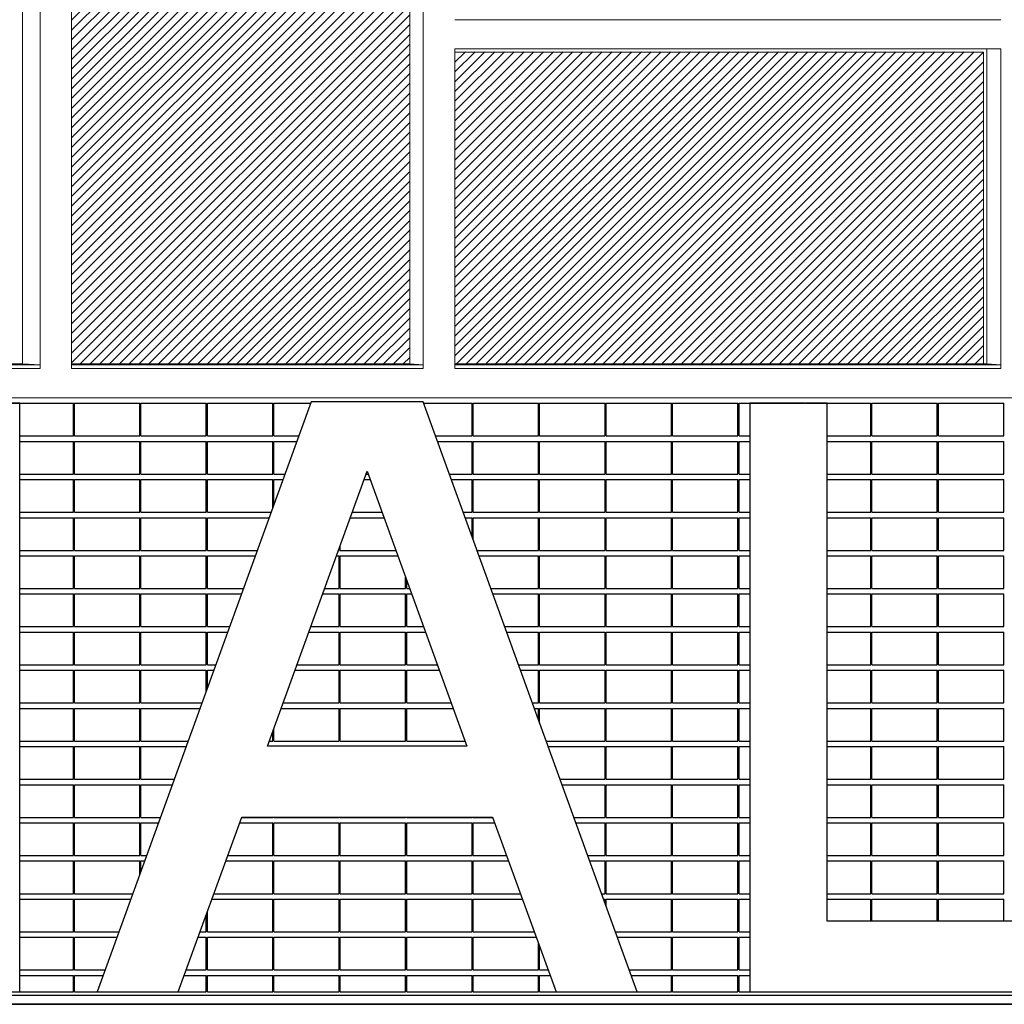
# Model space of a CAD drawing. Header units: millimetres. Extents: x 614675 to 1010864, y -150593 to -87691.
# Tile 30 of 194: x 752666 to 761704, y -137926 to -128892. Entities that reach past the tile are written whole.
import ezdxf

# ---------------------------------------------------------------- set-up
doc = ezdxf.new("R2010")
doc.units = ezdxf.units.MM
doc.header["$LTSCALE"] = 0.05
doc.layers.get('0').update_dxf_attribs({"lineweight": 0})
doc.layers.add('A-20--F1-WALLS', color=5, linetype='Continuous')
doc.layers.add('A-20--F3-WALLS', color=250, linetype='Continuous')
doc.layers.add('A-Elev', color=111, linetype='Continuous', lineweight=25)
doc.layers.add('A-Sect-Thin', color=31, linetype='Continuous', lineweight=25)

# ---------------------------------------------------------------- blocks, each defined once
blk = doc.blocks.new('*U343')
at = {"layer": 'A-Sect-Thin', "color": 252, "linetype": 'Continuous', "lineweight": 25}
for points in [[(70481.5, 4348), (69381.5, 4348), (69381.5, -1053.9), (70081.5, -1053.9), (70081.5, 3661.3), (71789.9, -1053.9), (72414.9, -1053.9), (73931.5, 3785.2), (73931.5, -1053.9), (74631.5, -1053.9), (74631.5, 4348), (73531.5, 4348), (72116.9, -165.7)], [(78332, 4361.1), (77305.1, 4361.1), (75340.4, -1053.9), (76085, -1053.9), (76667.4, 551.1), (78969.8, 551.1), (79552.1, -1053.9), (80296.8, -1053.9)], [(82041.5, 4348), (81331.5, 4348), (81331.5, -1053.9), (84691.5, -1053.9), (84691.5, -403.9), (82041.5, -403.9)], [(77818.6, 3723.9), (78733.6, 1202.1), (76903.6, 1202.1)]]:
    blk.add_lwpolyline(points, close=True, dxfattribs=at)
for points in [[(74521.7, 4348), (74631.5, 4348)], [(74631.5, 4348), (75121.7, 4348)], [(75121.7, 4048), (75121.7, 4348)], [(75131.7, 4048), (75131.7, 4348)], [(75131.7, 4348), (75731.7, 4348)], [(75731.7, 4048), (75731.7, 4348)], [(75741.7, 4048), (75741.7, 4348)], [(75741.7, 4348), (76341.7, 4348)], [(76341.7, 4048), (76341.7, 4348)], [(76351.7, 4048), (76351.7, 4348)], [(76351.7, 4348), (76951.7, 4348)], [(76951.7, 4048), (76951.7, 4348)], [(76961.7, 4048), (76961.7, 4348)], [(76961.7, 4348), (77300.4, 4348)], [(78336.8, 4348), (78781.7, 4348)], [(78781.7, 4048), (78781.7, 4348)], [(78791.7, 4048), (78791.7, 4348)], [(78791.7, 4348), (79391.7, 4348)], [(79391.7, 4048), (79391.7, 4348)], [(79401.7, 4048), (79401.7, 4348)], [(79401.7, 4348), (80001.7, 4348)], [(80001.7, 4048), (80001.7, 4348)], [(80011.7, 4048), (80011.7, 4348)], [(80011.7, 4348), (80611.7, 4348)], [(80611.7, 4048), (80611.7, 4348)], [(80621.7, 4048), (80621.7, 4348)], [(80621.7, 4348), (81221.7, 4348)], [(81221.7, 4048), (81221.7, 4348)], [(81231.7, 4048), (81231.7, 4348)], [(81231.7, 4348), (81331.5, 4348)], [(81331.5, 4348), (81831.7, 4348)], [(81841.7, 4348), (82041.5, 4348)], [(82041.5, 4348), (82441.7, 4348)], [(82441.7, 4048), (82441.7, 4348)], [(82451.7, 4048), (82451.7, 4348)], [(82451.7, 4348), (83051.7, 4348)], [(83051.7, 4048), (83051.7, 4348)], [(83061.7, 4048), (83061.7, 4348)], [(83061.7, 4348), (83661.7, 4348)], [(83661.7, 4048), (83661.7, 4348)], [(74631.5, 4048), (75121.7, 4048)], [(74631.5, 3998), (75121.7, 3998)], [(75121.7, 3698), (75121.7, 3998)], [(75131.7, 4048), (75731.7, 4048)], [(75131.7, 3698), (75131.7, 3998)], [(75131.7, 3998), (75731.7, 3998)], [(75731.7, 3698), (75731.7, 3998)], [(75741.7, 4048), (76341.7, 4048)], [(75741.7, 3698), (75741.7, 3998)], [(75741.7, 3998), (76341.7, 3998)], [(76341.7, 3698), (76341.7, 3998)], [(76351.7, 4048), (76951.7, 4048)], [(76351.7, 3698), (76351.7, 3998)], [(76351.7, 3998), (76951.7, 3998)], [(76951.7, 3698), (76951.7, 3998)], [(76961.7, 4048), (77191.5, 4048)], [(76961.7, 3698), (76961.7, 3998)], [(76961.7, 3998), (77173.4, 3998)], [(78445.7, 4048), (78781.7, 4048)], [(78463.8, 3998), (78781.7, 3998)], [(78781.7, 3698), (78781.7, 3998)], [(78791.7, 4048), (79391.7, 4048)], [(78791.7, 3698), (78791.7, 3998)], [(78791.7, 3998), (79391.7, 3998)], [(79391.7, 3698), (79391.7, 3998)], [(79401.7, 4048), (80001.7, 4048)], [(79401.7, 3698), (79401.7, 3998)], [(79401.7, 3998), (80001.7, 3998)], [(80001.7, 3698), (80001.7, 3998)], [(80011.7, 4048), (80611.7, 4048)], [(80011.7, 3698), (80011.7, 3998)], [(80011.7, 3998), (80611.7, 3998)], [(80611.7, 3698), (80611.7, 3998)], [(80621.7, 4048), (81221.7, 4048)], [(80621.7, 3698), (80621.7, 3998)], [(80621.7, 3998), (81221.7, 3998)], [(81221.7, 3698), (81221.7, 3998)], [(81231.7, 4048), (81331.5, 4048)], [(81231.7, 3698), (81231.7, 3998)], [(81231.7, 3998), (81331.5, 3998)], [(82041.5, 4048), (82441.7, 4048)], [(82041.5, 3998), (82441.7, 3998)], [(82441.7, 3698), (82441.7, 3998)], [(82451.7, 4048), (83051.7, 4048)], [(82451.7, 3698), (82451.7, 3998)], [(82451.7, 3998), (83051.7, 3998)], [(83051.7, 3698), (83051.7, 3998)], [(83061.7, 4048), (83661.7, 4048)], [(83061.7, 3698), (83061.7, 3998)], [(83061.7, 3998), (83661.7, 3998)], [(83661.7, 3698), (83661.7, 3998)], [(74631.5, 3698), (75121.7, 3698)], [(74631.5, 3648), (75121.7, 3648)], [(75121.7, 3348), (75121.7, 3648)], [(75131.7, 3698), (75731.7, 3698)], [(75131.7, 3348), (75131.7, 3648)], [(75131.7, 3648), (75731.7, 3648)], [(75731.7, 3348), (75731.7, 3648)], [(75741.7, 3698), (76341.7, 3698)], [(75741.7, 3348), (75741.7, 3648)], [(75741.7, 3648), (76341.7, 3648)], [(76341.7, 3348), (76341.7, 3648)], [(76351.7, 3698), (76951.7, 3698)], [(76351.7, 3348), (76351.7, 3648)], [(76351.7, 3648), (76951.7, 3648)], [(76951.7, 3387), (76951.7, 3648)], [(76961.7, 3698), (77064.5, 3698)], [(76961.7, 3414.5), (76961.7, 3648)], [(76961.7, 3648), (77046.4, 3648)], [(77791, 3648), (77846.1, 3648)], [(77809.2, 3698), (77828, 3698)], [(78572.7, 3698), (78781.7, 3698)], [(78590.8, 3648), (78781.7, 3648)], [(78781.7, 3348), (78781.7, 3648)], [(78791.7, 3698), (79391.7, 3698)], [(78791.7, 3348), (78791.7, 3648)], [(78791.7, 3648), (79391.7, 3648)], [(79391.7, 3348), (79391.7, 3648)], [(79401.7, 3698), (80001.7, 3698)], [(79401.7, 3348), (79401.7, 3648)], [(79401.7, 3648), (80001.7, 3648)], [(80001.7, 3348), (80001.7, 3648)], [(80011.7, 3698), (80611.7, 3698)], [(80011.7, 3348), (80011.7, 3648)], [(80011.7, 3648), (80611.7, 3648)], [(80611.7, 3348), (80611.7, 3648)], [(80621.7, 3698), (81221.7, 3698)], [(80621.7, 3348), (80621.7, 3648)], [(80621.7, 3648), (81221.7, 3648)], [(81221.7, 3348), (81221.7, 3648)], [(81231.7, 3698), (81331.5, 3698)], [(81231.7, 3648), (81331.5, 3648)], [(81231.7, 3348), (81231.7, 3648)], [(82041.5, 3698), (82441.7, 3698)], [(82041.5, 3648), (82441.7, 3648)], [(82441.7, 3348), (82441.7, 3648)], [(82451.7, 3698), (83051.7, 3698)], [(82451.7, 3648), (83051.7, 3648)], [(82451.7, 3348), (82451.7, 3648)], [(83051.7, 3348), (83051.7, 3648)], [(83061.7, 3698), (83661.7, 3698)], [(83061.7, 3648), (83661.7, 3648)], [(83061.7, 3348), (83061.7, 3648)], [(83661.7, 3348), (83661.7, 3648)], [(74631.5, 3348), (75121.7, 3348)], [(75131.7, 3348), (75731.7, 3348)], [(75741.7, 3348), (76341.7, 3348)], [(76351.7, 3348), (76937.5, 3348)], [(77682.2, 3348), (77955, 3348)], [(78699.6, 3348), (78781.7, 3348)], [(78791.7, 3348), (79391.7, 3348)], [(79401.7, 3348), (80001.7, 3348)], [(80011.7, 3348), (80611.7, 3348)], [(80621.7, 3348), (81221.7, 3348)], [(81231.7, 3348), (81331.5, 3348)], [(82041.5, 3348), (82441.7, 3348)], [(82451.7, 3348), (83051.7, 3348)], [(83061.7, 3348), (83661.7, 3348)], [(74631.5, 3298), (75121.7, 3298)], [(75121.7, 2998), (75121.7, 3298)], [(75131.7, 2998), (75131.7, 3298)], [(75131.7, 3298), (75731.7, 3298)], [(75731.7, 2998), (75731.7, 3298)], [(75741.7, 2998), (75741.7, 3298)], [(75741.7, 3298), (76341.7, 3298)], [(76341.7, 2998), (76341.7, 3298)], [(76351.7, 2998), (76351.7, 3298)], [(76351.7, 3298), (76919.4, 3298)], [(77664, 3298), (77973.1, 3298)], [(78717.8, 3298), (78781.7, 3298)], [(78781.7, 3121.9), (78781.7, 3298)], [(78791.7, 3094.4), (78791.7, 3298)], [(78791.7, 3298), (79391.7, 3298)], [(79391.7, 2998), (79391.7, 3298)], [(79401.7, 2998), (79401.7, 3298)], [(79401.7, 3298), (80001.7, 3298)], [(80001.7, 2998), (80001.7, 3298)], [(80011.7, 2998), (80011.7, 3298)], [(80011.7, 3298), (80611.7, 3298)], [(80611.7, 2998), (80611.7, 3298)], [(80621.7, 2998), (80621.7, 3298)], [(80621.7, 3298), (81221.7, 3298)], [(81221.7, 2998), (81221.7, 3298)], [(81231.7, 3298), (81331.5, 3298)], [(81231.7, 2998), (81231.7, 3298)], [(82041.5, 3298), (82441.7, 3298)], [(82441.7, 2998), (82441.7, 3298)], [(82451.7, 3298), (83051.7, 3298)], [(82451.7, 2998), (82451.7, 3298)], [(83051.7, 2998), (83051.7, 3298)], [(83061.7, 3298), (83661.7, 3298)], [(83061.7, 2998), (83061.7, 3298)], [(83661.7, 2998), (83661.7, 3298)], [(74631.5, 2998), (75121.7, 2998)], [(75131.7, 2998), (75731.7, 2998)], [(75741.7, 2998), (76341.7, 2998)], [(76351.7, 2998), (76810.5, 2998)], [(77555.2, 2998), (77561.7, 2998)], [(77561.7, 2998), (77561.7, 3015.9)], [(77571.7, 2998), (77571.7, 3043.4)], [(77571.7, 2998), (78082, 2998)], [(78826.6, 2998), (79391.7, 2998)], [(79401.7, 2998), (80001.7, 2998)], [(80011.7, 2998), (80611.7, 2998)], [(80621.7, 2998), (81221.7, 2998)], [(81231.7, 2998), (81331.5, 2998)], [(82041.5, 2998), (82441.7, 2998)], [(82451.7, 2998), (83051.7, 2998)], [(83061.7, 2998), (83661.7, 2998)], [(74631.5, 2948), (75121.7, 2948)], [(75121.7, 2648), (75121.7, 2948)], [(75131.7, 2648), (75131.7, 2948)], [(75131.7, 2948), (75731.7, 2948)], [(75731.7, 2648), (75731.7, 2948)], [(75741.7, 2648), (75741.7, 2948)], [(75741.7, 2948), (76341.7, 2948)], [(76341.7, 2648), (76341.7, 2948)], [(76351.7, 2648), (76351.7, 2948)], [(76351.7, 2948), (76792.4, 2948)], [(77537, 2948), (77561.7, 2948)], [(77561.7, 2648), (77561.7, 2948)], [(77571.7, 2648), (77571.7, 2948)], [(77571.7, 2948), (78100.1, 2948)], [(78844.8, 2948), (79391.7, 2948)], [(79391.7, 2648), (79391.7, 2948)], [(79401.7, 2648), (79401.7, 2948)], [(79401.7, 2948), (80001.7, 2948)], [(80001.7, 2648), (80001.7, 2948)], [(80011.7, 2648), (80011.7, 2948)], [(80011.7, 2948), (80611.7, 2948)], [(80611.7, 2648), (80611.7, 2948)], [(80621.7, 2648), (80621.7, 2948)], [(80621.7, 2948), (81221.7, 2948)], [(81221.7, 2648), (81221.7, 2948)], [(81231.7, 2948), (81331.5, 2948)], [(81231.7, 2648), (81231.7, 2948)], [(82041.5, 2948), (82441.7, 2948)], [(82441.7, 2648), (82441.7, 2948)], [(82451.7, 2948), (83051.7, 2948)], [(82451.7, 2648), (82451.7, 2948)], [(83051.7, 2648), (83051.7, 2948)], [(83061.7, 2948), (83661.7, 2948)], [(83061.7, 2648), (83061.7, 2948)], [(83661.7, 2648), (83661.7, 2948)], [(78171.7, 2648), (78171.7, 2750.8)], [(78181.7, 2648), (78181.7, 2723.2)], [(74631.5, 2648), (75121.7, 2648)], [(75131.7, 2648), (75731.7, 2648)], [(75741.7, 2648), (76341.7, 2648)], [(76351.7, 2648), (76683.5, 2648)], [(77428.2, 2648), (77561.7, 2648)], [(77571.7, 2648), (78171.7, 2648)], [(78181.7, 2648), (78209, 2648)], [(78953.6, 2648), (79391.7, 2648)], [(79401.7, 2648), (80001.7, 2648)], [(80011.7, 2648), (80611.7, 2648)], [(80621.7, 2648), (81221.7, 2648)], [(81231.7, 2648), (81331.5, 2648)], [(82041.5, 2648), (82441.7, 2648)], [(82451.7, 2648), (83051.7, 2648)], [(83061.7, 2648), (83661.7, 2648)], [(74631.5, 2598), (75121.7, 2598)], [(75121.7, 2298), (75121.7, 2598)], [(75131.7, 2298), (75131.7, 2598)], [(75131.7, 2598), (75731.7, 2598)], [(75731.7, 2298), (75731.7, 2598)], [(75741.7, 2298), (75741.7, 2598)], [(75741.7, 2598), (76341.7, 2598)], [(76341.7, 2298), (76341.7, 2598)], [(76351.7, 2298), (76351.7, 2598)], [(76351.7, 2598), (76665.4, 2598)], [(77410, 2598), (77561.7, 2598)], [(77561.7, 2298), (77561.7, 2598)], [(77571.7, 2298), (77571.7, 2598)], [(77571.7, 2598), (78171.7, 2598)], [(78171.7, 2298), (78171.7, 2598)], [(78181.7, 2298), (78181.7, 2598)], [(78181.7, 2598), (78227.1, 2598)], [(78971.8, 2598), (79391.7, 2598)], [(79391.7, 2298), (79391.7, 2598)], [(79401.7, 2298), (79401.7, 2598)], [(79401.7, 2598), (80001.7, 2598)], [(80001.7, 2298), (80001.7, 2598)], [(80011.7, 2298), (80011.7, 2598)], [(80011.7, 2598), (80611.7, 2598)], [(80611.7, 2298), (80611.7, 2598)], [(80621.7, 2298), (80621.7, 2598)], [(80621.7, 2598), (81221.7, 2598)], [(81221.7, 2298), (81221.7, 2598)], [(81231.7, 2598), (81331.5, 2598)], [(81231.7, 2298), (81231.7, 2598)], [(82041.5, 2598), (82441.7, 2598)], [(82441.7, 2298), (82441.7, 2598)], [(82451.7, 2598), (83051.7, 2598)], [(82451.7, 2298), (82451.7, 2598)], [(83051.7, 2298), (83051.7, 2598)], [(83061.7, 2298), (83061.7, 2598)], [(83061.7, 2598), (83661.7, 2598)], [(83661.7, 2298), (83661.7, 2598)], [(74631.5, 2298), (75121.7, 2298)], [(75131.7, 2298), (75731.7, 2298)], [(75741.7, 2298), (76341.7, 2298)], [(76351.7, 2298), (76556.5, 2298)], [(77301.2, 2298), (77561.7, 2298)], [(77571.7, 2298), (78171.7, 2298)], [(78181.7, 2298), (78336, 2298)], [(79080.6, 2298), (79391.7, 2298)], [(79401.7, 2298), (80001.7, 2298)], [(80011.7, 2298), (80611.7, 2298)], [(80621.7, 2298), (81221.7, 2298)], [(81231.7, 2298), (81331.5, 2298)], [(82041.5, 2298), (82441.7, 2298)], [(82451.7, 2298), (83051.7, 2298)], [(83061.7, 2298), (83661.7, 2298)], [(74631.5, 2248), (75121.7, 2248)], [(75121.7, 1948), (75121.7, 2248)], [(75131.7, 1948), (75131.7, 2248)], [(75131.7, 2248), (75731.7, 2248)], [(75731.7, 1948), (75731.7, 2248)], [(75741.7, 1948), (75741.7, 2248)], [(75741.7, 2248), (76341.7, 2248)], [(76341.7, 1948), (76341.7, 2248)], [(76351.7, 1948), (76351.7, 2248)], [(76351.7, 2248), (76538.4, 2248)], [(77283, 2248), (77561.7, 2248)], [(77561.7, 1948), (77561.7, 2248)], [(77571.7, 1948), (77571.7, 2248)], [(77571.7, 2248), (78171.7, 2248)], [(78171.7, 1948), (78171.7, 2248)], [(78181.7, 1948), (78181.7, 2248)], [(78181.7, 2248), (78354.1, 2248)], [(79098.8, 2248), (79391.7, 2248)], [(79391.7, 1948), (79391.7, 2248)], [(79401.7, 1948), (79401.7, 2248)], [(79401.7, 2248), (80001.7, 2248)], [(80001.7, 1948), (80001.7, 2248)], [(80011.7, 1948), (80011.7, 2248)], [(80011.7, 2248), (80611.7, 2248)], [(80611.7, 1948), (80611.7, 2248)], [(80621.7, 1948), (80621.7, 2248)], [(80621.7, 2248), (81221.7, 2248)], [(81221.7, 1948), (81221.7, 2248)], [(81231.7, 1948), (81231.7, 2248)], [(81231.7, 2248), (81331.5, 2248)], [(82041.5, 2248), (82441.7, 2248)], [(82441.7, 1948), (82441.7, 2248)], [(82451.7, 1948), (82451.7, 2248)], [(82451.7, 2248), (83051.7, 2248)], [(83051.7, 1948), (83051.7, 2248)], [(83061.7, 1948), (83061.7, 2248)], [(83061.7, 2248), (83661.7, 2248)], [(83661.7, 1948), (83661.7, 2248)], [(74631.5, 1948), (75121.7, 1948)], [(74631.5, 1898), (75121.7, 1898)], [(75121.7, 1598), (75121.7, 1898)], [(75131.7, 1948), (75731.7, 1948)], [(75131.7, 1598), (75131.7, 1898)], [(75131.7, 1898), (75731.7, 1898)], [(75731.7, 1598), (75731.7, 1898)], [(75741.7, 1948), (76341.7, 1948)], [(75741.7, 1598), (75741.7, 1898)], [(75741.7, 1898), (76341.7, 1898)], [(76341.7, 1705.8), (76341.7, 1898)], [(76351.7, 1948), (76429.5, 1948)], [(76351.7, 1733.3), (76351.7, 1898)], [(76351.7, 1898), (76411.4, 1898)], [(77156.1, 1898), (77561.7, 1898)], [(77174.2, 1948), (77561.7, 1948)], [(77561.7, 1598), (77561.7, 1898)], [(77571.7, 1948), (78171.7, 1948)], [(77571.7, 1598), (77571.7, 1898)], [(77571.7, 1898), (78171.7, 1898)], [(78171.7, 1598), (78171.7, 1898)], [(78181.7, 1948), (78463, 1948)], [(78181.7, 1598), (78181.7, 1898)], [(78181.7, 1898), (78481.1, 1898)], [(79207.6, 1948), (79391.7, 1948)], [(79225.8, 1898), (79391.7, 1898)], [(79391.7, 1598), (79391.7, 1898)], [(79401.7, 1948), (80001.7, 1948)], [(79401.7, 1598), (79401.7, 1898)], [(79401.7, 1898), (80001.7, 1898)], [(80001.7, 1598), (80001.7, 1898)], [(80011.7, 1948), (80611.7, 1948)], [(80011.7, 1598), (80011.7, 1898)], [(80011.7, 1898), (80611.7, 1898)], [(80611.7, 1598), (80611.7, 1898)], [(80621.7, 1948), (81221.7, 1948)], [(80621.7, 1598), (80621.7, 1898)], [(80621.7, 1898), (81221.7, 1898)], [(81221.7, 1598), (81221.7, 1898)], [(81231.7, 1948), (81331.5, 1948)], [(81231.7, 1598), (81231.7, 1898)], [(81231.7, 1898), (81331.5, 1898)], [(82041.5, 1948), (82441.7, 1948)], [(82041.5, 1898), (82441.7, 1898)], [(82441.7, 1598), (82441.7, 1898)], [(82451.7, 1948), (83051.7, 1948)], [(82451.7, 1598), (82451.7, 1898)], [(82451.7, 1898), (83051.7, 1898)], [(83051.7, 1598), (83051.7, 1898)], [(83061.7, 1948), (83661.7, 1948)], [(83061.7, 1598), (83061.7, 1898)], [(83061.7, 1898), (83661.7, 1898)], [(83661.7, 1598), (83661.7, 1898)], [(74631.5, 1598), (75121.7, 1598)], [(74631.5, 1548), (75121.7, 1548)], [(75121.7, 1248), (75121.7, 1548)], [(75131.7, 1598), (75731.7, 1598)], [(75131.7, 1248), (75131.7, 1548)], [(75131.7, 1548), (75731.7, 1548)], [(75731.7, 1248), (75731.7, 1548)], [(75741.7, 1598), (76302.5, 1598)], [(75741.7, 1248), (75741.7, 1548)], [(75741.7, 1548), (76284.4, 1548)], [(77029.1, 1548), (77561.7, 1548)], [(77047.2, 1598), (77561.7, 1598)], [(77561.7, 1248), (77561.7, 1548)], [(77571.7, 1598), (78171.7, 1598)], [(77571.7, 1248), (77571.7, 1548)], [(77571.7, 1548), (78171.7, 1548)], [(78171.7, 1248), (78171.7, 1548)], [(78181.7, 1598), (78590, 1598)], [(78181.7, 1248), (78181.7, 1548)], [(78181.7, 1548), (78608.1, 1548)], [(79334.6, 1598), (79391.7, 1598)], [(79352.8, 1548), (79391.7, 1548)], [(79391.7, 1440.7), (79391.7, 1548)], [(79401.7, 1598), (80001.7, 1598)], [(79401.7, 1413.2), (79401.7, 1548)], [(79401.7, 1548), (80001.7, 1548)], [(80001.7, 1248), (80001.7, 1548)], [(80011.7, 1598), (80611.7, 1598)], [(80011.7, 1248), (80011.7, 1548)], [(80011.7, 1548), (80611.7, 1548)], [(80611.7, 1248), (80611.7, 1548)], [(80621.7, 1598), (81221.7, 1598)], [(80621.7, 1248), (80621.7, 1548)], [(80621.7, 1548), (81221.7, 1548)], [(81221.7, 1248), (81221.7, 1548)], [(81231.7, 1598), (81331.5, 1598)], [(81231.7, 1248), (81231.7, 1548)], [(81231.7, 1548), (81331.5, 1548)], [(82041.5, 1598), (82441.7, 1598)], [(82041.5, 1548), (82441.7, 1548)], [(82441.7, 1248), (82441.7, 1548)], [(82451.7, 1598), (83051.7, 1598)], [(82451.7, 1248), (82451.7, 1548)], [(82451.7, 1548), (83051.7, 1548)], [(83051.7, 1248), (83051.7, 1548)], [(83061.7, 1598), (83661.7, 1598)], [(83061.7, 1248), (83061.7, 1548)], [(83061.7, 1548), (83661.7, 1548)], [(83661.7, 1248), (83661.7, 1548)], [(76961.7, 1248), (76961.7, 1362.2)], [(76951.7, 1248), (76951.7, 1334.7)], [(74631.5, 1248), (75121.7, 1248)], [(74631.5, 1198), (75121.7, 1198)], [(75121.7, 898), (75121.7, 1198)], [(75131.7, 1248), (75731.7, 1248)], [(75131.7, 898), (75131.7, 1198)], [(75131.7, 1198), (75731.7, 1198)], [(75731.7, 898), (75731.7, 1198)], [(75741.7, 1248), (76175.6, 1248)], [(75741.7, 898), (75741.7, 1198)], [(75741.7, 1198), (76157.4, 1198)], [(76920.2, 1248), (76951.7, 1248)], [(76961.7, 1248), (77561.7, 1248)], [(77571.7, 1248), (78171.7, 1248)], [(78181.7, 1248), (78717, 1248)], [(79461.6, 1248), (80001.7, 1248)], [(79479.8, 1198), (80001.7, 1198)], [(80001.7, 898), (80001.7, 1198)], [(80011.7, 1248), (80611.7, 1248)], [(80011.7, 898), (80011.7, 1198)], [(80011.7, 1198), (80611.7, 1198)], [(80611.7, 898), (80611.7, 1198)], [(80621.7, 1248), (81221.7, 1248)], [(80621.7, 898), (80621.7, 1198)], [(80621.7, 1198), (81221.7, 1198)], [(81221.7, 898), (81221.7, 1198)], [(81231.7, 1248), (81331.5, 1248)], [(81231.7, 898), (81231.7, 1198)], [(81231.7, 1198), (81331.5, 1198)], [(82041.5, 1248), (82441.7, 1248)], [(82041.5, 1198), (82441.7, 1198)], [(82441.7, 898), (82441.7, 1198)], [(82451.7, 1248), (83051.7, 1248)], [(82451.7, 898), (82451.7, 1198)], [(82451.7, 1198), (83051.7, 1198)], [(83051.7, 898), (83051.7, 1198)], [(83061.7, 1248), (83661.7, 1248)], [(83061.7, 898), (83061.7, 1198)], [(83061.7, 1198), (83661.7, 1198)], [(83661.7, 898), (83661.7, 1198)], [(74631.5, 898), (75121.7, 898)], [(74631.5, 848), (75121.7, 848)], [(75121.7, 548), (75121.7, 848)], [(75131.7, 898), (75731.7, 898)], [(75131.7, 548), (75131.7, 848)], [(75131.7, 848), (75731.7, 848)], [(75731.7, 548), (75731.7, 848)], [(75741.7, 898), (76048.6, 898)], [(75741.7, 548), (75741.7, 848)], [(75741.7, 848), (76030.4, 848)], [(79588.6, 898), (80001.7, 898)], [(79606.7, 848), (80001.7, 848)], [(80001.7, 548), (80001.7, 848)], [(80011.7, 898), (80611.7, 898)], [(80011.7, 548), (80011.7, 848)], [(80011.7, 848), (80611.7, 848)], [(80611.7, 548), (80611.7, 848)], [(80621.7, 898), (81221.7, 898)], [(80621.7, 548), (80621.7, 848)], [(80621.7, 848), (81221.7, 848)], [(81221.7, 548), (81221.7, 848)], [(81231.7, 898), (81331.5, 898)], [(81231.7, 548), (81231.7, 848)], [(81231.7, 848), (81331.5, 848)], [(82041.5, 898), (82441.7, 898)], [(82041.5, 848), (82441.7, 848)], [(82441.7, 548), (82441.7, 848)], [(82451.7, 898), (83051.7, 898)], [(82451.7, 548), (82451.7, 848)], [(82451.7, 848), (83051.7, 848)], [(83051.7, 548), (83051.7, 848)], [(83061.7, 898), (83661.7, 898)], [(83061.7, 548), (83061.7, 848)], [(83061.7, 848), (83661.7, 848)], [(83661.7, 548), (83661.7, 848)], [(74631.5, 548), (75121.7, 548)], [(75131.7, 548), (75731.7, 548)], [(75741.7, 548), (75921.6, 548)], [(76666.2, 548), (76951.7, 548)], [(76951.7, 548), (76951.7, 551.1)], [(76961.7, 548), (76961.7, 551.1)], [(76961.7, 548), (77561.7, 548)], [(77561.7, 548), (77561.7, 551.1)], [(77571.7, 548), (77571.7, 551.1)], [(77571.7, 548), (78171.7, 548)], [(78171.7, 548), (78171.7, 551.1)], [(78181.7, 548), (78181.7, 551.1)], [(78181.7, 548), (78781.7, 548)], [(78781.7, 548), (78781.7, 551.1)], [(78791.7, 548), (78791.7, 551.1)], [(78791.7, 548), (78970.9, 548)], [(79715.6, 548), (80001.7, 548)], [(80011.7, 548), (80611.7, 548)], [(80621.7, 548), (81221.7, 548)], [(81231.7, 548), (81331.5, 548)], [(82041.5, 548), (82441.7, 548)], [(82451.7, 548), (83051.7, 548)], [(83061.7, 548), (83661.7, 548)], [(74631.5, 498), (75121.7, 498)], [(75121.7, 198), (75121.7, 498)], [(75131.7, 198), (75131.7, 498)], [(75131.7, 498), (75731.7, 498)], [(75731.7, 198), (75731.7, 498)], [(75741.7, 198), (75741.7, 498)], [(75741.7, 498), (75903.4, 498)], [(76648.1, 498), (76951.7, 498)], [(76951.7, 198), (76951.7, 498)], [(76961.7, 198), (76961.7, 498)], [(76961.7, 498), (77561.7, 498)], [(77561.7, 198), (77561.7, 498)], [(77571.7, 198), (77571.7, 498)], [(77571.7, 498), (78171.7, 498)], [(78171.7, 198), (78171.7, 498)], [(78181.7, 198), (78181.7, 498)], [(78181.7, 498), (78781.7, 498)], [(78781.7, 198), (78781.7, 498)], [(78791.7, 198), (78791.7, 498)], [(78791.7, 498), (78989.1, 498)], [(79733.7, 498), (80001.7, 498)], [(80001.7, 198), (80001.7, 498)], [(80011.7, 198), (80011.7, 498)], [(80011.7, 498), (80611.7, 498)], [(80611.7, 198), (80611.7, 498)], [(80621.7, 198), (80621.7, 498)], [(80621.7, 498), (81221.7, 498)], [(81221.7, 198), (81221.7, 498)], [(81231.7, 198), (81231.7, 498)], [(81231.7, 498), (81331.5, 498)], [(82041.5, 498), (82441.7, 498)], [(82441.7, 198), (82441.7, 498)], [(82451.7, 198), (82451.7, 498)], [(82451.7, 498), (83051.7, 498)], [(83051.7, 198), (83051.7, 498)], [(83061.7, 198), (83061.7, 498)], [(83061.7, 498), (83661.7, 498)], [(83661.7, 198), (83661.7, 498)], [(74631.5, 198), (75121.7, 198)], [(75131.7, 198), (75731.7, 198)], [(75741.7, 198), (75794.6, 198)], [(76539.2, 198), (76951.7, 198)], [(76961.7, 198), (77561.7, 198)], [(77571.7, 198), (78171.7, 198)], [(78181.7, 198), (78781.7, 198)], [(78791.7, 198), (79097.9, 198)], [(79842.6, 198), (80001.7, 198)], [(80011.7, 198), (80611.7, 198)], [(80621.7, 198), (81221.7, 198)], [(81231.7, 198), (81331.5, 198)], [(82041.5, 198), (82441.7, 198)], [(82451.7, 198), (83051.7, 198)], [(83061.7, 198), (83661.7, 198)], [(74631.5, 148), (75121.7, 148)], [(75121.7, -152), (75121.7, 148)], [(75131.7, -152), (75131.7, 148)], [(75131.7, 148), (75731.7, 148)], [(75731.7, 24.6), (75731.7, 148)], [(75741.7, 52.2), (75741.7, 148)], [(75741.7, 148), (75776.4, 148)], [(76521.1, 148), (76951.7, 148)], [(76951.7, -152), (76951.7, 148)], [(76961.7, -152), (76961.7, 148)], [(76961.7, 148), (77561.7, 148)], [(77561.7, -152), (77561.7, 148)], [(77571.7, -152), (77571.7, 148)], [(77571.7, 148), (78171.7, 148)], [(78171.7, -152), (78171.7, 148)], [(78181.7, -152), (78181.7, 148)], [(78181.7, 148), (78781.7, 148)], [(78781.7, -152), (78781.7, 148)], [(78791.7, -152), (78791.7, 148)], [(78791.7, 148), (79116.1, 148)], [(79860.7, 148), (80001.7, 148)], [(80001.7, -152), (80001.7, 148)], [(80011.7, -152), (80011.7, 148)], [(80011.7, 148), (80611.7, 148)], [(80611.7, -152), (80611.7, 148)], [(80621.7, -152), (80621.7, 148)], [(80621.7, 148), (81221.7, 148)], [(81221.7, -152), (81221.7, 148)], [(81231.7, -152), (81231.7, 148)], [(81231.7, 148), (81331.5, 148)], [(82041.5, 148), (82441.7, 148)], [(82441.7, -152), (82441.7, 148)], [(82451.7, -152), (82451.7, 148)], [(82451.7, 148), (83051.7, 148)], [(83051.7, -152), (83051.7, 148)], [(83061.7, -152), (83061.7, 148)], [(83061.7, 148), (83661.7, 148)], [(83661.7, -152), (83661.7, 148)], [(74631.5, -152), (75121.7, -152)], [(75131.7, -152), (75667.6, -152)], [(76412.2, -152), (76951.7, -152)], [(76961.7, -152), (77561.7, -152)], [(77571.7, -152), (78171.7, -152)], [(78181.7, -152), (78781.7, -152)], [(78791.7, -152), (79224.9, -152)], [(79969.6, -152), (80001.7, -152)], [(80011.7, -152), (80611.7, -152)], [(80621.7, -152), (81221.7, -152)], [(81231.7, -152), (81331.5, -152)], [(82041.5, -152), (82441.7, -152)], [(82451.7, -152), (83051.7, -152)], [(83061.7, -152), (83661.7, -152)], [(74631.5, -202), (75121.7, -202)], [(75121.7, -502), (75121.7, -202)], [(75131.7, -502), (75131.7, -202)], [(75131.7, -202), (75649.4, -202)], [(76394.1, -202), (76951.7, -202)], [(76951.7, -502), (76951.7, -202)], [(76961.7, -502), (76961.7, -202)], [(76961.7, -202), (77561.7, -202)], [(77561.7, -502), (77561.7, -202)], [(77571.7, -502), (77571.7, -202)], [(77571.7, -202), (78171.7, -202)], [(78171.7, -502), (78171.7, -202)], [(78181.7, -502), (78181.7, -202)], [(78181.7, -202), (78781.7, -202)], [(78781.7, -502), (78781.7, -202)], [(78791.7, -502), (78791.7, -202)], [(78791.7, -202), (79243.1, -202)], [(79987.7, -202), (80001.7, -202)], [(80001.7, -240.5), (80001.7, -202)], [(80011.7, -268), (80011.7, -202)], [(80011.7, -202), (80611.7, -202)], [(80611.7, -502), (80611.7, -202)], [(80621.7, -502), (80621.7, -202)], [(80621.7, -202), (81221.7, -202)], [(81221.7, -502), (81221.7, -202)], [(81231.7, -502), (81231.7, -202)], [(81231.7, -202), (81331.5, -202)], [(82041.5, -202), (82441.7, -202)], [(82441.7, -403.9), (82441.7, -202)], [(82451.7, -403.9), (82451.7, -202)], [(82451.7, -202), (83051.7, -202)], [(83051.7, -403.9), (83051.7, -202)], [(83061.7, -403.9), (83061.7, -202)], [(83061.7, -202), (83661.7, -202)], [(83661.7, -403.9), (83661.7, -202)], [(76341.7, -502), (76341.7, -346.5)], [(76351.7, -502), (76351.7, -319)], [(74631.5, -502), (75121.7, -502)], [(75131.7, -502), (75540.6, -502)], [(76285.2, -502), (76341.7, -502)], [(76351.7, -502), (76951.7, -502)], [(76961.7, -502), (77561.7, -502)], [(77571.7, -502), (78171.7, -502)], [(78181.7, -502), (78781.7, -502)], [(78791.7, -502), (79351.9, -502)], [(80096.6, -502), (80611.7, -502)], [(80621.7, -502), (81221.7, -502)], [(81231.7, -502), (81331.5, -502)], [(74631.5, -552), (75121.7, -552)], [(75121.7, -852), (75121.7, -552)], [(75131.7, -852), (75131.7, -552)], [(75131.7, -552), (75522.4, -552)], [(76267.1, -552), (76341.7, -552)], [(76341.7, -852), (76341.7, -552)], [(76351.7, -852), (76351.7, -552)], [(76351.7, -552), (76951.7, -552)], [(76951.7, -852), (76951.7, -552)], [(76961.7, -852), (76961.7, -552)], [(76961.7, -552), (77561.7, -552)], [(77561.7, -852), (77561.7, -552)], [(77571.7, -852), (77571.7, -552)], [(77571.7, -552), (78171.7, -552)], [(78171.7, -852), (78171.7, -552)], [(78181.7, -852), (78181.7, -552)], [(78181.7, -552), (78781.7, -552)], [(78781.7, -852), (78781.7, -552)], [(78791.7, -852), (78791.7, -552)], [(78791.7, -552), (79370.1, -552)], [(79391.7, -852), (79391.7, -611.6)], [(80114.7, -552), (80611.7, -552)], [(80611.7, -852), (80611.7, -552)], [(80621.7, -852), (80621.7, -552)], [(80621.7, -552), (81221.7, -552)], [(81221.7, -852), (81221.7, -552)], [(81231.7, -852), (81231.7, -552)], [(81231.7, -552), (81331.5, -552)], [(79401.7, -852), (79401.7, -639.1)], [(74631.5, -852), (75121.7, -852)], [(74631.5, -902), (75121.7, -902)], [(75121.7, -1052), (75121.7, -902)], [(75131.7, -852), (75413.6, -852)], [(75131.7, -1052), (75131.7, -902)], [(75131.7, -902), (75395.5, -902)], [(76140.1, -902), (76341.7, -902)], [(76158.2, -852), (76341.7, -852)], [(76341.7, -1052), (76341.7, -902)], [(76351.7, -852), (76951.7, -852)], [(76351.7, -1052), (76351.7, -902)], [(76351.7, -902), (76951.7, -902)], [(76951.7, -1052), (76951.7, -902)], [(76961.7, -852), (77561.7, -852)], [(76961.7, -1052), (76961.7, -902)], [(76961.7, -902), (77561.7, -902)], [(77561.7, -1052), (77561.7, -902)], [(77571.7, -852), (78171.7, -852)], [(77571.7, -1052), (77571.7, -902)], [(77571.7, -902), (78171.7, -902)], [(78171.7, -1052), (78171.7, -902)], [(78181.7, -852), (78781.7, -852)], [(78181.7, -1052), (78181.7, -902)], [(78181.7, -902), (78781.7, -902)], [(78781.7, -1052), (78781.7, -902)], [(78791.7, -852), (79391.7, -852)], [(78791.7, -1052), (78791.7, -902)], [(78791.7, -902), (79391.7, -902)], [(79391.7, -1052), (79391.7, -902)], [(79401.7, -852), (79478.9, -852)], [(79401.7, -1052), (79401.7, -902)], [(79401.7, -902), (79497.1, -902)], [(80223.6, -852), (80611.7, -852)], [(80241.7, -902), (80611.7, -902)], [(80611.7, -1052), (80611.7, -902)], [(80621.7, -852), (81221.7, -852)], [(80621.7, -1052), (80621.7, -902)], [(80621.7, -902), (81221.7, -902)], [(81221.7, -1052), (81221.7, -902)], [(81231.7, -852), (81331.5, -852)], [(81231.7, -1052), (81231.7, -902)], [(81231.7, -902), (81331.5, -902)], [(74631.5, -1052), (75121.7, -1052)], [(75131.7, -1052), (75341, -1052)], [(76085.7, -1052), (76341.7, -1052)], [(76351.7, -1052), (76951.7, -1052)], [(76961.7, -1052), (77561.7, -1052)], [(77571.7, -1052), (78171.7, -1052)], [(78181.7, -1052), (78781.7, -1052)], [(78791.7, -1052), (79391.7, -1052)], [(79401.7, -1052), (79551.5, -1052)], [(80296.1, -1052), (80611.7, -1052)], [(80621.7, -1052), (81221.7, -1052)], [(81231.7, -1052), (81331.5, -1052)]]:
    blk.add_lwpolyline(points, dxfattribs=at)

msp = doc.modelspace()

# ---------------------------------------------------------------- hatches: boundary and pattern name
at = {"lineweight": 0, "true_color": 0x21888f}
h = msp.add_hatch(dxfattribs=at)
h.set_pattern_fill('ANSI31', color=137, scale=20, style=0)
h.set_pattern_definition([(45, (766008.325, -215084.29), (-44.90128, 44.90128), [])])
h.paths.add_polyline_path([(753143.1, -121976.4), (753143.1, -132050.6), (756246.9, -132050.6), (756246.9, -121976.4)])
at = {"lineweight": 0, "true_color": 0x0b4151}
h = msp.add_hatch(dxfattribs=at)
h.set_pattern_fill('ANSI31', color=148, scale=20, style=0)
h.set_pattern_definition([(45, (769526.444, -222293.28), (-44.90128, 44.90128), [])])
h.paths.add_polyline_path([(756661.3, -129185.4), (756661.2, -132050.6), (761513.8, -132050.6), (761513.8, -129185.4)])

# ---------------------------------------------------------------- linework, layer by layer
at = {"lineweight": 35}
msp.add_lwpolyline([(644354.9, -137925.5), (822088.9, -137925.5)], dxfattribs=at)
at = {"layer": 'A-20--F1-WALLS', "lineweight": 5}
for p, q in [((761671.9, -128891.7), (756661.3, -128891.7)), ((761671.9, -129159.7), (756661.3, -129159.7)), ((761513.8, -129189.7), (756661.3, -129189.7)), ((752854, -132059.6), (752692.6, -132050.6)), ((756370.6, -132059.6), (756246.9, -132050.6)), ((761672.2, -132059.6), (761543.1, -132050.6)), ((714397.3, -132360.6), (822721.3, -132360.6))]:
    msp.add_line(p, q, dxfattribs=at)
for points in [[(753143.1, -121950.6), (753143.1, -132091.6)], [(756246.9, -121950.6), (756246.9, -132050.6)], [(756370.6, -121950.6), (756370.6, -132091.6)], [(752692.6, -125540.7), (752692.6, -132050.6)], [(752854, -125540.7), (752854, -132091.6)], [(756661.3, -129159.7), (756661.3, -132091.6)], [(761513.8, -129189.7), (761513.8, -132050.6)], [(761543.1, -129159.7), (761543.1, -132050.6)], [(761672.2, -129159.7), (761672.2, -132091.6)], [(752692.6, -132050.6), (744014.6, -132050.6)], [(752854, -132059.6), (744014.6, -132059.6)], [(752854, -132091.6), (744014.6, -132091.6)], [(756246.9, -132050.6), (753143.1, -132050.6)], [(756370.6, -132059.6), (753143.1, -132059.6)], [(756370.6, -132091.6), (753143.1, -132091.6)], [(761543.1, -132050.6), (756661.3, -132050.6)], [(761672.2, -132059.6), (756661.3, -132059.6)], [(761672.2, -132091.6), (756661.3, -132091.6)]]:
    msp.add_lwpolyline(points, dxfattribs=at)
at = {"layer": 'A-20--F3-WALLS'}
msp.add_line((645276.5, -137840.6, 30979.8), (822668.3, -137840.6), dxfattribs=at)

# ---------------------------------------------------------------- block references
at = {"layer": 'A-Elev', "color": 3, "linetype": 'Continuous', "lineweight": 30}
msp.add_blockref('*U343', (678037.4, -136758.6), dxfattribs=at)

doc.saveas('drawing.dxf')
